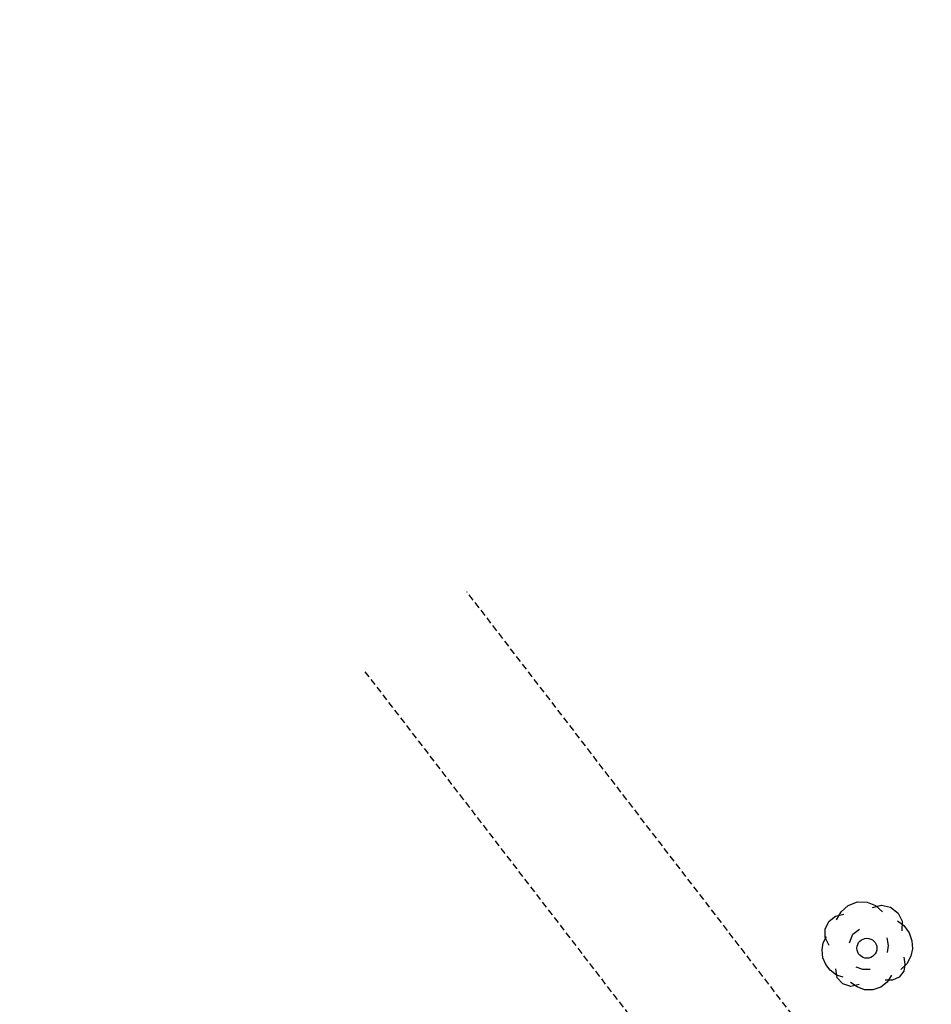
# Model space of a CAD drawing. Header units: metres. Extents: x 183890 to 185675, y 327401 to 328446.
# Tile 56 of 69: x 184308 to 184343, y 328240 to 328278. Entities that reach past the tile are written whole.
import ezdxf

# ---------------------------------------------------------------- set-up
doc = ezdxf.new("R2010")
doc.units = ezdxf.units.M
doc.header["$LTSCALE"] = 0.2
doc.linetypes.add('DASHED2', pattern=[0.375, 0.25, -0.125])
doc.layers.add('O_GRO_L_BOOM', color=116, linetype='Continuous', lineweight=30)
doc.layers.add('X-XX-AL-AANPIJLING-T25', color=7, linetype='Continuous', lineweight=25)
doc.layers.add('O_GROEN_A_GRAS', color=251, linetype='Continuous')

# ---------------------------------------------------------------- blocks, each defined once
blk = doc.blocks.new('Boom-2')
at = {"layer": 'O_GRO_L_BOOM'}
for p, q in [((-2.872645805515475, 3.753385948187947), (-2.122767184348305, 4.44453141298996)), ((-2.122767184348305, 4.44453141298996), (-1.079351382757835, 4.846132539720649)), ((-1.079351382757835, 4.846132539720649), (0.001416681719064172, 4.802082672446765)), ((0.001416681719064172, 4.802082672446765), (0.9300709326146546, 4.4311362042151)), ((0.5884910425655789, 4.222993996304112), (1.598547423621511, 4.48716459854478)), ((0.9300709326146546, 4.4311362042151), (1.706611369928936, 3.733293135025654)), ((1.598547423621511, 4.48716459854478), (2.560561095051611, 4.253648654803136)), ((-3.503770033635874, 3.251706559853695), (-2.579108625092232, 3.463841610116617)), ((-3.381022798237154, 2.858091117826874), (-2.872645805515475, 3.753385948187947)), ((2.560561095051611, 4.253648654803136), (3.422496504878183, 3.607841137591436)), ((3.422496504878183, 3.607841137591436), (3.857457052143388, 2.701855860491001)), ((-4.64327125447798, 1.854732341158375), (-4.220289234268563, 2.697991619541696)), ((-4.220289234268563, 2.697991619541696), (-3.503770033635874, 3.251706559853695)), ((3.359770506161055, 2.749898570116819), (4.03223983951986, 2.222845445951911)), ((3.857457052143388, 2.701855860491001), (3.813407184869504, 1.621087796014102)), ((4.03223983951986, 2.222845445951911), (4.63799033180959, 1.420931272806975)), ((-4.653961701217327, 0.9113948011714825), (-4.64327125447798, 1.854732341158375)), ((-1.957386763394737, 0.329601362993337), (-1.586440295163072, 1.258255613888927)), ((-1.586440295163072, 1.258255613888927), (-0.8699210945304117, 1.811970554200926)), ((4.63799033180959, 1.420931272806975), (4.935520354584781, 0.5483054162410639)), ((-4.987555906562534, -0.4629104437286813), (-4.872794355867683, 0.3096371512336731)), ((-4.872794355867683, 0.3096371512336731), (-4.483171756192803, 1.01546590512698)), ((-4.219001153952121, 0.005409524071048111), (-4.653961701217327, 0.9113948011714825)), ((2.172226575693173, 0.8552378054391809), (2.332326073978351, 0.01597136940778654)), ((2.332326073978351, 0.01597136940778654), (2.2175645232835, -0.7565762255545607)), ((4.935520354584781, 0.5483054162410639), (5.010224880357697, -0.3429965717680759)), ((-4.912851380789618, -1.354212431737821), (-4.987555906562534, -0.4629104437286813)), ((5.010224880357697, -0.3429965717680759), (4.810068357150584, -1.167579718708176)), ((-4.581961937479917, -2.089407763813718), (-4.912851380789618, -1.354212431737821)), ((-4.080282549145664, -2.720531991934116), (-4.581961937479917, -2.089407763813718)), ((4.387086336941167, -2.010838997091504), (3.72260268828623, -2.649948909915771)), ((4.164260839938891, -2.029515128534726), (4.049499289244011, -2.80206272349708)), ((4.056196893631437, -1.275643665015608), (4.164260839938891, -2.029515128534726)), ((4.810068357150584, -1.167579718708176), (4.387086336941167, -2.010838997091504)), ((-3.407813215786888, -3.247585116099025), (-4.080282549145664, -2.720531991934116)), ((-3.337101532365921, -3.555805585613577), (-3.46384161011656, -2.579108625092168)), ((-2.668625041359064, -3.499777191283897), (-3.407813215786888, -3.247585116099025)), ((-0.4963984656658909, -2.644539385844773), (-1.235586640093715, -2.3923473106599)), ((0.30950854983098, -2.621870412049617), (-0.4963984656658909, -2.644539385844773)), ((4.049499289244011, -2.80206272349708), (3.522446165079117, -3.474532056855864)), ((-2.697991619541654, -4.220289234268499), (-3.337101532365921, -3.555805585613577)), ((-1.821372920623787, -4.505840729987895), (-2.697991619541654, -4.220289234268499)), ((-1.100860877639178, -4.535207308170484), (-1.858725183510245, -4.060189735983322)), ((-0.8967115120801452, -4.293705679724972), (-1.821372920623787, -4.505840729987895)), ((2.222845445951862, -4.032239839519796), (1.506326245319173, -4.585954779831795)), ((2.787250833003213, -3.805421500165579), (1.981343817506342, -3.828090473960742)), ((2.697863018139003, -3.274375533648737), (2.222845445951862, -4.032239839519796)), ((3.522446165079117, -3.474532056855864), (2.787250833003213, -3.805421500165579)), ((-0.309637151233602, -4.872794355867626), (-1.100860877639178, -4.535207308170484)), ((0.633700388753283, -4.883484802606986), (-0.309637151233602, -4.872794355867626)), ((1.506326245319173, -4.585954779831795), (0.633700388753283, -4.883484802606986))]:
    blk.add_line(p, q, dxfattribs=at)
blk.add_circle((-0.03025623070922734, -0.2848553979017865), 1.103874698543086, dxfattribs=at)

msp = doc.modelspace()

# ---------------------------------------------------------------- hatches: boundary and pattern name
at = {"layer": 'O_GROEN_A_GRAS'}
h = msp.add_hatch(dxfattribs=at)
h.set_pattern_fill('GRASS', color=256, scale=0.02, style=0)
h.set_pattern_definition([(90, (0, 0), (-0.3592102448, 0.3592102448), [0.09525, -0.6231704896]), (45, (0, 0), (-0.3592102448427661, 0.3592102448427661), [0.09525, -0.41275]), (135, (0, 0), (-0.3592102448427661, -0.3592102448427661), [0.09525, -0.41275])])
edge = h.paths.add_edge_path()
edge.add_line((184342.7367238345, 328231.4175822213), (184343.258815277, 328230.8114299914))
edge.add_line((184343.258815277, 328230.8114299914), (184343.929722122, 328231.3892959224))
edge.add_line((184343.929722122, 328231.3892959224), (184369.0802194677, 328253.2957916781))
edge.add_line((184369.0802194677, 328253.2957916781), (184408.3787963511, 328287.5716552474))
edge.add_line((184408.3787963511, 328287.5716552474), (184426.9972618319, 328303.7291283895))
edge.add_line((184426.9972618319, 328303.7291283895), (184436.2018431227, 328311.3345401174))
edge.add_arc((184549.9700343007, 328167.6464271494), 183.2743166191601, 114.9481415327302, 128.3711869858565, ccw=False)
edge.add_line((184472.665332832, 328333.8194040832), (184515.9863598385, 328354.0876095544))
edge.add_line((184515.9863598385, 328354.0876095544), (184533.051478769, 328362.0636004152))
edge.add_line((184533.051478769, 328362.0636004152), (184583.619812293, 328385.7245866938))
edge.add_arc((184628.5429823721, 328289.7146453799), 106.0000001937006, 112.1933717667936, 115.074951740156, ccw=False)
edge.add_line((184588.5032127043, 328387.8615601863), (184595.0937746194, 328390.5502293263))
edge.add_line((184595.0937746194, 328390.5502293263), (184594.7915876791, 328391.2909607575))
edge.add_line((184594.7915876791, 328391.2909607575), (184588.201025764, 328388.6022916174))
edge.add_arc((184628.5429824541, 328289.7146451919), 106.8000003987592, 112.1933717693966, 115.0749517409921)
edge.add_line((184583.2807694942, 328386.4491900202), (184532.7127425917, 328362.7883471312))
edge.add_line((184532.7127425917, 328362.7883471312), (184515.6473411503, 328354.8122241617))
edge.add_line((184515.6473411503, 328354.8122241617), (184472.3271031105, 328334.544387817))
edge.add_arc((184549.9700342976, 328167.6464271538), 184.0743166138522, 114.9484132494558, 128.3737855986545)
edge.add_line((184435.6986950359, 328311.9565621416), (184426.4802300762, 328304.3396788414))
edge.add_line((184426.4802300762, 328304.3396788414), (184407.8537025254, 328288.1752092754))
edge.add_line((184407.8537025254, 328288.1752092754), (184368.5547781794, 328253.8990424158))
edge.add_line((184368.5547781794, 328253.8990424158), (184343.4059517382, 328231.9940020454))
edge.add_line((184343.4059517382, 328231.9940020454), (184342.7367238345, 328231.4175822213))
h.paths.add_polyline_path([(184339.4703638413, 328227.5483584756), (184338.9482723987, 328228.1545107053), (184307.6190844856, 328201.1700336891), (184308.1411759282, 328200.5638814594)])

# ---------------------------------------------------------------- linework, layer by layer
at = {"layer": 'X-XX-AL-AANPIJLING-T25', "color": 250, "linetype": 'DASHED2', "ltscale": 5, "flags": 128}
for points in [[(184347.7993502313, 328234.4945758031, -0.4320793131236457), (184340.5530264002, 328235.2152939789), (184324.9268339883, 328255.5182617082)], [(184336.412507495, 328224.650583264, 0.3981770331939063), (184337.1117876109, 328231.4886645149), (184320.9645182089, 328252.4686627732)]]:
    msp.add_lwpolyline(points, format="xyb", dxfattribs=at)

# ---------------------------------------------------------------- block references
at = {"layer": 'O_GRO_L_BOOM', "xscale": 0.3500000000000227, "yscale": 0.3500000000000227, "zscale": 0.3500000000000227}
msp.add_blockref('Boom-2', (184340.4193965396, 328241.8289057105), dxfattribs=at)

doc.saveas('drawing.dxf')
